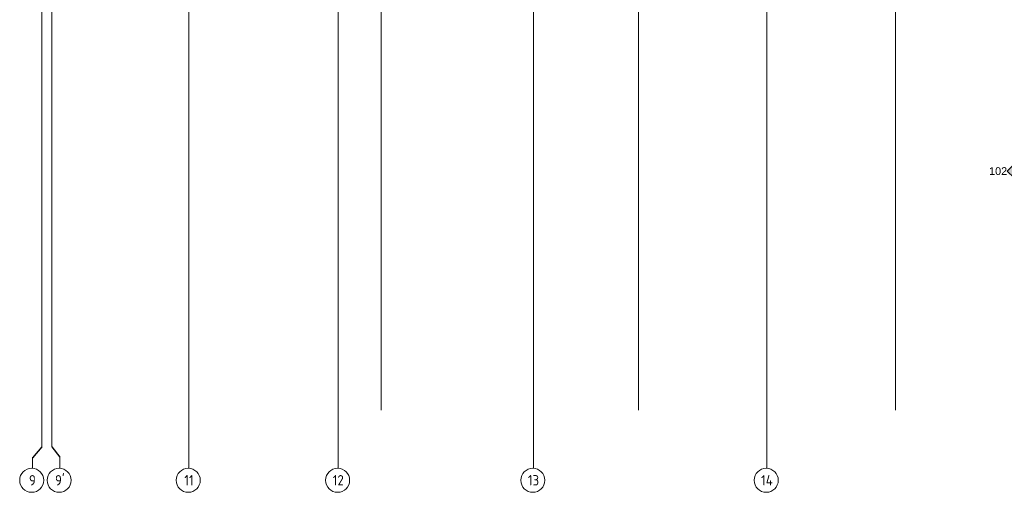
# Model space of a CAD drawing. Header units: millimetres. Extents: x -38032 to 104346, y -31182 to 78566.
# Tile 4 of 213: x -4938 to 23783, y -16331 to -2533. Entities that reach past the tile are written whole.
import ezdxf
from ezdxf.enums import TextEntityAlignment as Align

# ---------------------------------------------------------------- set-up
doc = ezdxf.new("R2010")
doc.units = ezdxf.units.MM
doc.header["$LTSCALE"] = 100
doc.set_wipeout_variables(frame=1)
doc.linetypes.add('STYLE_11', pattern=[5, 3.888855, -0.416718, 0.277786, -0.416641])
for name, color, linetype in [('AB$1A---_ATTRIB050', 8, 'Continuous'), ('AL$1A---_ALGEMEEN', 8, 'Continuous'), ('AM$1A---_ARCERING', 8, 'Continuous'), ('BOUWKUNDIG', 8, 'Continuous')]:
    doc.layers.add(name, color=color, linetype=linetype)
doc.layers.add('stramien', color=1, linetype='Continuous', lineweight=9)
doc.styles.add('Arial', font='ARIAL.TTF')
doc.styles.get("Standard").update_dxf_attribs({"font": 'iso.shx'})

# ---------------------------------------------------------------- blocks, each defined once
blk = doc.blocks.new('drsnd pijl')
at = {"layer": 'AM$1A---_ARCERING', "linetype": 'Continuous', "lineweight": 0}
blk.add_hatch(color=256, dxfattribs=at).paths.add_polyline_path([(1005, 442), (200, 442), (0, 242), (-200, 442), (200, 442)])
at = {"layer": 'AL$1A---_ALGEMEEN', "color": 0}
blk.add_lwpolyline([(1005, 442), (200, 442), (0, 242), (-200, 442), (200, 442)], dxfattribs=at)
at = {"layer": 'AL$1A---_ALGEMEEN', "color": 0, "style": 'Arial'}
blk.add_attdef('peil', text='', height=227, rotation=90, dxfattribs=at).set_placement((170, -290), align=Align.BOTTOM_LEFT)
at = {"layer": 'AL$1A---_ALGEMEEN', "color": 0, "flags": 1}
blk.add_attdef('onderdeel', (-200, -700), '', height=227, dxfattribs=at)
blk = doc.blocks.new('200254 W 212 3 04-12-2007')
at = {"layer": 'AL$1A---_ALGEMEEN'}
for p, q in [((-40488, -39988), (-40765, -40310)), ((-40198, -39988), (-39965, -40289))]:
    blk.add_line(p, q, dxfattribs=at)
at = {"layer": 'stramien', "linetype": 'STYLE_11', "ltscale": 50}
for p, q in [((-40199, -39988), (-40199, 36216)), ((-36199, -41014), (-36199, 36216)), ((-31842, -41014), (-31842, 36216)), ((-26149, -41014), (-26149, 36216)), ((-19339, -41014), (-19339, 36216)), ((-15589, -38915), (-15589, 22365)), ((-30589, -38915), (-30589, -9965)), ((-23089, -38915), (-23089, -9965)), ((-40489, -39988), (-40489, -10069)), ((-40489, -39988), (-40766, -40310)), ((-40199, -39988), (-39966, -40289)), ((-19339, -40626), (-19339, -40288))]:
    blk.add_line(p, q, dxfattribs=at)
at = {"layer": 'AL$1A---_ALGEMEEN'}
ref = blk.add_blockref('drsnd pijl', (-12571, -31937), dxfattribs=dict(at, xscale=-1, rotation=270))
ref.add_attrib('peil', '102', dxfattribs={"layer": 'AB$1A---_ATTRIB050', "height": 227.3, "style": 'Arial'}).set_placement((-12861, -32122), align=Align.BOTTOM_LEFT)
at = {"linetype": 'Continuous'}
blk.add_wipeout([(-39636, -40967), (-39638, -41002), (-39643, -41036), (-39652, -41069), (-39663, -41101), (-39678, -41132), (-39695, -41162), (-39716, -41189), (-39739, -41215), (-39764, -41238), (-39792, -41258), (-39821, -41276), (-39852, -41291), (-39885, -41302), (-39918, -41311), (-39952, -41316), (-39986, -41317), (-40021, -41316), (-40055, -41311), (-40088, -41302), (-40120, -41291), (-40151, -41276), (-40181, -41258), (-40208, -41238), (-40234, -41215), (-40257, -41189), (-40277, -41162), (-40295, -41132), (-40310, -41101), (-40321, -41069), (-40330, -41036), (-40335, -41002), (-40336, -40967), (-40335, -40933), (-40330, -40899), (-40321, -40866), (-40310, -40833), (-40295, -40802), (-40277, -40773), (-40257, -40745), (-40234, -40720), (-40208, -40697), (-40181, -40676), (-40151, -40659), (-40120, -40644), (-40088, -40632), (-40055, -40624), (-40021, -40619), (-39986, -40617), (-39952, -40619), (-39918, -40624), (-39885, -40632), (-39852, -40644), (-39821, -40659), (-39792, -40676), (-39764, -40697), (-39739, -40720), (-39716, -40745), (-39695, -40773), (-39678, -40802), (-39663, -40833), (-39652, -40866), (-39643, -40899), (-39638, -40933)], dxfattribs=at).dxf.layer = 'stramien'
at = {"layer": 'stramien', "linetype": 'STYLE_11', "ltscale": 50}
blk.add_line((-39966, -40626), (-39966, -40289), dxfattribs=at)
at = {"layer": 'stramien', "linetype": 'Continuous'}
blk.add_circle((-39986, -40967), 350, dxfattribs=at)
at = {"layer": 'stramien', "insert": (-39966, -40815), "char_height": 303, "attachment_point": 2, "line_spacing_factor": 0.967741}
blk.add_mtext("{\\C1;\\l9'}", dxfattribs=at)
at = {"linetype": 'Continuous'}
for points in [[(-35869, -40967), (-35871, -41001), (-35876, -41035), (-35884, -41068), (-35896, -41101), (-35910, -41132), (-35928, -41161), (-35948, -41189), (-35972, -41214), (-35997, -41237), (-36025, -41258), (-36054, -41276), (-36085, -41290), (-36117, -41302), (-36151, -41310), (-36185, -41315), (-36219, -41317), (-36253, -41315), (-36287, -41310), (-36321, -41302), (-36353, -41290), (-36384, -41276), (-36413, -41258), (-36441, -41237), (-36467, -41214), (-36490, -41189), (-36510, -41161), (-36528, -41132), (-36542, -41101), (-36554, -41068), (-36562, -41035), (-36567, -41001), (-36569, -40967), (-36567, -40933), (-36562, -40899), (-36554, -40865), (-36542, -40833), (-36528, -40802), (-36510, -40772), (-36490, -40745), (-36467, -40719), (-36441, -40696), (-36413, -40676), (-36384, -40658), (-36353, -40643), (-36321, -40632), (-36287, -40624), (-36253, -40619), (-36219, -40617), (-36185, -40619), (-36151, -40624), (-36117, -40632), (-36085, -40643), (-36054, -40658), (-36025, -40676), (-35997, -40696), (-35972, -40719), (-35948, -40745), (-35928, -40772), (-35910, -40802), (-35896, -40833), (-35884, -40865), (-35876, -40899), (-35871, -40933)], [(-31512, -40967), (-31514, -41001), (-31519, -41035), (-31527, -41068), (-31539, -41101), (-31553, -41132), (-31571, -41161), (-31591, -41189), (-31615, -41214), (-31640, -41237), (-31668, -41258), (-31697, -41276), (-31728, -41290), (-31760, -41302), (-31794, -41310), (-31828, -41315), (-31862, -41317), (-31896, -41315), (-31930, -41310), (-31964, -41302), (-31996, -41290), (-32027, -41276), (-32056, -41258), (-32084, -41237), (-32110, -41214), (-32133, -41189), (-32153, -41161), (-32171, -41132), (-32185, -41101), (-32197, -41068), (-32205, -41035), (-32210, -41001), (-32212, -40967), (-32210, -40933), (-32205, -40899), (-32197, -40865), (-32185, -40833), (-32171, -40802), (-32153, -40772), (-32133, -40745), (-32110, -40719), (-32084, -40696), (-32056, -40676), (-32027, -40658), (-31996, -40643), (-31964, -40632), (-31930, -40624), (-31896, -40619), (-31862, -40617), (-31828, -40619), (-31794, -40624), (-31760, -40632), (-31728, -40643), (-31697, -40658), (-31668, -40676), (-31640, -40696), (-31615, -40719), (-31591, -40745), (-31571, -40772), (-31553, -40802), (-31539, -40833), (-31527, -40865), (-31519, -40899), (-31514, -40933)], [(-25819, -40967), (-25821, -41001), (-25826, -41035), (-25834, -41068), (-25846, -41101), (-25860, -41132), (-25878, -41161), (-25898, -41189), (-25922, -41214), (-25947, -41237), (-25975, -41258), (-26004, -41276), (-26035, -41290), (-26067, -41302), (-26101, -41310), (-26135, -41315), (-26169, -41317), (-26203, -41315), (-26237, -41310), (-26271, -41302), (-26303, -41290), (-26334, -41276), (-26363, -41258), (-26391, -41237), (-26417, -41214), (-26440, -41189), (-26460, -41161), (-26478, -41132), (-26492, -41101), (-26504, -41068), (-26512, -41035), (-26517, -41001), (-26519, -40967), (-26517, -40933), (-26512, -40899), (-26504, -40865), (-26492, -40833), (-26478, -40802), (-26460, -40772), (-26440, -40745), (-26417, -40719), (-26391, -40696), (-26363, -40676), (-26334, -40658), (-26303, -40643), (-26271, -40632), (-26237, -40624), (-26203, -40619), (-26169, -40617), (-26135, -40619), (-26101, -40624), (-26067, -40632), (-26035, -40643), (-26004, -40658), (-25975, -40676), (-25947, -40696), (-25922, -40719), (-25898, -40745), (-25878, -40772), (-25860, -40802), (-25846, -40833), (-25834, -40865), (-25826, -40899), (-25821, -40933)], [(-19009, -40967), (-19011, -41001), (-19016, -41035), (-19024, -41068), (-19036, -41101), (-19050, -41132), (-19068, -41161), (-19088, -41189), (-19112, -41214), (-19137, -41237), (-19165, -41258), (-19194, -41276), (-19225, -41290), (-19257, -41302), (-19291, -41310), (-19325, -41315), (-19359, -41317), (-19393, -41315), (-19427, -41310), (-19461, -41302), (-19493, -41290), (-19524, -41276), (-19553, -41258), (-19581, -41237), (-19607, -41214), (-19630, -41189), (-19650, -41161), (-19668, -41132), (-19682, -41101), (-19694, -41068), (-19702, -41035), (-19707, -41001), (-19709, -40967), (-19707, -40933), (-19702, -40899), (-19694, -40865), (-19682, -40833), (-19668, -40802), (-19650, -40772), (-19630, -40745), (-19607, -40719), (-19581, -40696), (-19553, -40676), (-19524, -40658), (-19493, -40643), (-19461, -40632), (-19427, -40624), (-19393, -40619), (-19359, -40617), (-19325, -40619), (-19291, -40624), (-19257, -40632), (-19225, -40643), (-19194, -40658), (-19165, -40676), (-19137, -40696), (-19112, -40719), (-19088, -40745), (-19068, -40772), (-19050, -40802), (-19036, -40833), (-19024, -40865), (-19016, -40899), (-19011, -40933)]]:
    blk.add_wipeout(points, dxfattribs=at).dxf.layer = 'stramien'
at = {"layer": 'stramien', "linetype": 'STYLE_11', "ltscale": 50}
for p, q in [((-36199, -40626), (-36199, -40288)), ((-31842, -40626), (-31842, -40288)), ((-26149, -40626), (-26149, -40288))]:
    blk.add_line(p, q, dxfattribs=at)
at = {"layer": 'stramien', "linetype": 'Continuous'}
for centre in [(-36219, -40967), (-31862, -40967), (-26169, -40967), (-19359, -40967)]:
    blk.add_circle(centre, 350, dxfattribs=at)
at = {"layer": 'stramien', "char_height": 303, "attachment_point": 2, "line_spacing_factor": 0.967741}
for s, insert in [('{\\C1;\\l11}', (-36199, -40814)), ('{\\C1;\\l12}', (-31842, -40814)), ('{\\C1;\\l13}', (-26149, -40814)), ('{\\C1;\\l14}', (-19339, -40814))]:
    blk.add_mtext(s, dxfattribs=dict(at, insert=insert))
at = {"linetype": 'Continuous'}
blk.add_wipeout([(-40436, -40967), (-40438, -41002), (-40443, -41036), (-40452, -41069), (-40463, -41101), (-40478, -41132), (-40495, -41162), (-40516, -41189), (-40539, -41215), (-40564, -41238), (-40592, -41258), (-40621, -41276), (-40652, -41291), (-40685, -41302), (-40718, -41311), (-40752, -41316), (-40786, -41317), (-40821, -41316), (-40855, -41311), (-40888, -41302), (-40920, -41291), (-40951, -41276), (-40981, -41258), (-41008, -41238), (-41034, -41215), (-41057, -41189), (-41077, -41162), (-41095, -41132), (-41110, -41101), (-41121, -41069), (-41130, -41036), (-41135, -41002), (-41136, -40967), (-41135, -40933), (-41130, -40899), (-41121, -40866), (-41110, -40833), (-41095, -40802), (-41077, -40773), (-41057, -40745), (-41034, -40720), (-41008, -40697), (-40981, -40676), (-40951, -40659), (-40920, -40644), (-40888, -40632), (-40855, -40624), (-40821, -40619), (-40786, -40617), (-40752, -40619), (-40718, -40624), (-40685, -40632), (-40652, -40644), (-40621, -40659), (-40592, -40676), (-40564, -40697), (-40539, -40720), (-40516, -40745), (-40495, -40773), (-40478, -40802), (-40463, -40833), (-40452, -40866), (-40443, -40899), (-40438, -40933)], dxfattribs=at).dxf.layer = 'stramien'
at = {"layer": 'stramien', "linetype": 'STYLE_11', "ltscale": 50}
blk.add_line((-40766, -40626), (-40766, -40289), dxfattribs=at)
at = {"layer": 'stramien', "linetype": 'Continuous'}
blk.add_circle((-40786, -40967), 350, dxfattribs=at)
at = {"layer": 'stramien', "insert": (-40766, -40815), "char_height": 303, "attachment_point": 2, "line_spacing_factor": 0.967741}
blk.add_mtext('{\\C1;\\l9}', dxfattribs=at)

msp = doc.modelspace()

# ---------------------------------------------------------------- block references
at = {"layer": 'BOUWKUNDIG'}
msp.add_blockref('200254 W 212 3 04-12-2007', (36198, 24986.5), dxfattribs=at)

doc.saveas('drawing.dxf')
